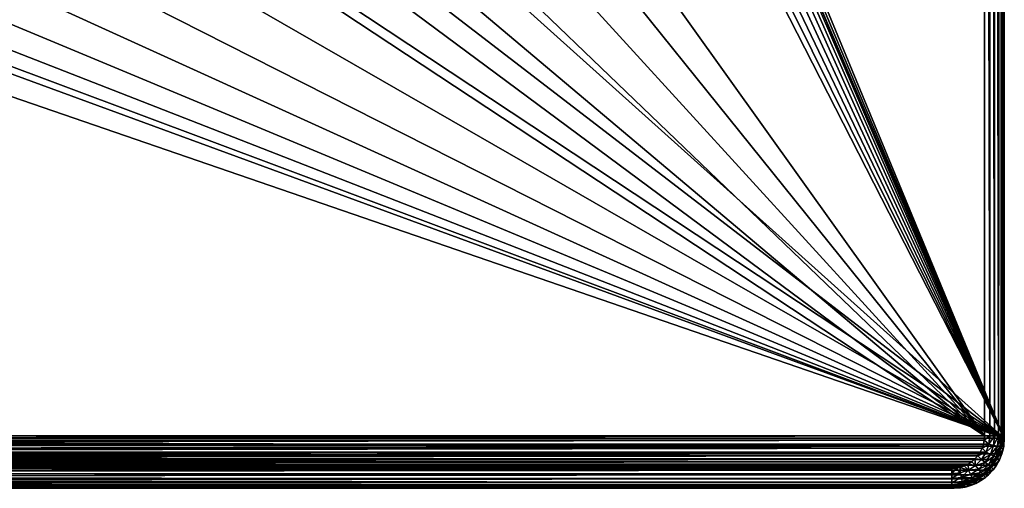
# Model space of a CAD drawing. Header units: metres. Extents: x -50 to 50, y -80 to 50.
# Tile 4 of 41: x 11 to 50, y -50 to -31. Entities that reach past the tile are written whole.
import ezdxf

# ---------------------------------------------------------------- set-up
doc = ezdxf.new("R2010")
doc.units = ezdxf.units.M
doc.layers.add('solid_FIT_12_SW0001', color=7, linetype='CONTINUOUS')

msp = doc.modelspace()

# ---------------------------------------------------------------- linework, layer by layer
at = {"layer": 'solid_FIT_12_SW0001'}
for points in [[(26.202694, 9.536955, 102.5), (50, 48.000282, 102.5), (50, -47.999832, 102.5)], [(50, 48.000282, 107), (49.921452, 47.921757, 107), (49.921452, -47.921757, 107)], [(50, -48.000282, 107), (50, 48.000282, 107), (49.921452, -47.921757, 107)], [(50, -48.000282, 107), (50, -47.999832, 102.5), (50, 48.000282, 102.5)], [(50, -48.000282, 107), (50, 48.000282, 102.5), (50, 48.000282, 107)], [(21.249317, -8.801449, 108.5), (49.207382, -47.907547, 108.5), (49.207382, 47.907547, 108.5)], [(49.421345, 47.907581, 108.466499), (49.207382, 47.907547, 108.5), (49.421341, -47.907581, 108.466499)], [(49.421341, -47.907581, 108.466499), (49.207382, 47.907547, 108.5), (49.207382, -47.907547, 108.5)], [(49.421345, 47.907581, 108.466499), (49.421341, -47.907581, 108.466499), (49.615028, -47.907581, 108.369057)], [(49.615028, 47.907581, 108.369057), (49.421345, 47.907581, 108.466499), (49.615028, -47.907581, 108.369057)], [(49.615028, 47.907581, 108.369057), (49.615028, -47.907581, 108.369057), (49.769608, -47.907581, 108.217018)], [(49.769604, 47.907581, 108.217018), (49.615028, 47.907581, 108.369057), (49.769608, -47.907581, 108.217018)], [(49.870243, 47.907581, 108.024979), (49.769604, 47.907581, 108.217018), (49.769608, -47.907581, 108.217018)], [(49.870243, 47.907581, 108.024979), (49.769608, -47.907581, 108.217018), (49.870247, -47.907581, 108.024971)], [(49.870243, 47.907581, 108.024979), (49.870247, -47.907581, 108.024971), (49.907276, -47.907581, 107.812218)], [(49.907276, 47.907581, 107.812218), (49.870243, 47.907581, 108.024979), (49.907276, -47.907581, 107.812218)], [(49.921452, 47.921757, 107), (49.907276, 47.907581, 107.812218), (49.907276, -47.907581, 107.812218)], [(49.921452, 47.921757, 107), (49.907276, -47.907581, 107.812218), (49.921452, -47.921757, 107)], [(27.132597, 6.430617, 102.5), (26.202694, 9.536955, 102.5), (50, -47.999832, 102.5)], [(36.431774, -16.172977, 102.5), (27.132597, 6.430617, 102.5), (50, -47.999832, 102.5)], [(21.249317, -8.801449, 108.5), (19.918446, -11.500178, 108.5), (49.207382, -47.907547, 108.5)], [(19.918446, -11.500178, 108.5), (18.247242, -14.001358, 108.5), (49.207382, -47.907547, 108.5)], [(18.247242, -14.001358, 108.5), (16.263428, -16.263428, 108.5), (49.207382, -47.907547, 108.5)], [(16.263428, -16.263428, 108.5), (14.001358, -18.247242, 108.5), (49.207382, -47.907547, 108.5)], [(36.597153, -16.572157, 102.5), (36.431774, -16.172977, 102.5), (50, -47.999832, 102.5)], [(36.653492, -17, 102.5), (36.597153, -16.572157, 102.5), (50, -47.999832, 102.5)], [(36.597153, -17.427843, 102.5), (36.653492, -17, 102.5), (50, -47.999832, 102.5)], [(36.431774, -17.827023, 102.5), (36.597153, -17.427843, 102.5), (50, -47.999832, 102.5)], [(36.169365, -18.16897, 102.5), (36.431774, -17.827023, 102.5), (50, -47.999832, 102.5)], [(14.001358, -18.247242, 108.5), (11.500178, -19.918446, 108.5), (49.207382, -47.907547, 108.5)], [(35.428211, -18.597071, 102.5), (35.82655, -18.432037, 102.5), (50, -47.999832, 102.5)], [(35.82655, -18.432037, 102.5), (36.169365, -18.16897, 102.5), (50, -47.999832, 102.5)], [(-35.428211, -18.597071, 102.5), (50, -47.999832, 102.5), (-50, -48.000305, 102.5)], [(-35.428211, -18.597071, 102.5), (-7.996583, -26.71307, 102.5), (50, -47.999832, 102.5)], [(35, -18.653471, 102.5), (50, -47.999832, 102.5), (19.135229, -20.282431, 102.5)], [(35, -18.653471, 102.5), (35.428211, -18.597071, 102.5), (50, -47.999832, 102.5)], [(11.500178, -19.918446, 108.5), (8.801449, -21.249317, 108.5), (49.207382, -47.907547, 108.5)], [(16.651365, -22.366646, 102.5), (19.135229, -20.282431, 102.5), (50, -47.999832, 102.5)], [(8.801449, -21.249317, 108.5), (-49.207382, -47.907551, 108.5), (49.207382, -47.907547, 108.5)], [(13.942542, -24.148226, 102.5), (16.651365, -22.366646, 102.5), (50, -47.999832, 102.5)], [(11.044392, -25.603817, 102.5), (13.942542, -24.148226, 102.5), (50, -47.999832, 102.5)], [(7.996583, -26.71307, 102.5), (11.044392, -25.603817, 102.5), (50, -47.999832, 102.5)], [(-7.996583, -26.71307, 102.5), (-4.842616, -27.460573, 102.5), (50, -47.999832, 102.5)], [(4.842616, -27.460573, 102.5), (7.996583, -26.71307, 102.5), (50, -47.999832, 102.5)], [(-4.842616, -27.460573, 102.5), (-1.621328, -27.837101, 102.5), (50, -47.999832, 102.5)], [(1.621328, -27.837101, 102.5), (4.842616, -27.460573, 102.5), (50, -47.999832, 102.5)], [(-1.621328, -27.837101, 102.5), (1.621328, -27.837101, 102.5), (50, -47.999832, 102.5)], [(49.207382, -47.907547, 108.5), (-49.207382, -47.907551, 108.5), (-49.196793, -48.074123, 108.5)], [(49.196785, -48.07412, 108.5), (49.207382, -47.907547, 108.5), (-49.196793, -48.074123, 108.5)], [(49.421341, -47.907581, 108.466499), (49.207382, -47.907547, 108.5), (49.196785, -48.07412, 108.5)], [(49.383404, -48.244431, 108.466492), (49.421341, -47.907581, 108.466499), (49.196785, -48.07412, 108.5)], [(49.615028, -47.907581, 108.369057), (49.421341, -47.907581, 108.466499), (49.383404, -48.244431, 108.466492)], [(49.572224, -48.287529, 108.369041), (49.615028, -47.907581, 108.369057), (49.383404, -48.244431, 108.466492)], [(49.769608, -47.907581, 108.217018), (49.615028, -47.907581, 108.369057), (49.572224, -48.287529, 108.369041)], [(49.722916, -48.321922, 108.21701), (49.769608, -47.907581, 108.217018), (49.572224, -48.287529, 108.369041)], [(49.870247, -47.907581, 108.024971), (49.769608, -47.907581, 108.217018), (49.722916, -48.321922, 108.21701)], [(49.821026, -48.344318, 108.024971), (49.870247, -47.907581, 108.024971), (49.722916, -48.321922, 108.21701)], [(49.857105, -48.352528, 107.814636), (49.870247, -47.907581, 108.024971), (49.821026, -48.344318, 108.024971)], [(49.857105, -48.352528, 107.814636), (49.907276, -47.907581, 107.812218), (49.870247, -47.907581, 108.024971)], [(49.921452, -47.921757, 107), (49.907276, -47.907581, 107.812218), (49.857105, -48.352528, 107.814636)], [(49.87133, -48.366646, 107), (49.921452, -47.921757, 107), (49.857105, -48.352528, 107.814636)], [(50, -48.000282, 107), (49.921452, -47.921757, 107), (49.87133, -48.366646, 107)], [(-50, -48.000305, 102.5), (50, -47.999832, 102.5), (49.975121, -48.314095, 102.5)], [(-49.98431, -48.249489, 102.5), (-50, -48.000305, 102.5), (49.975121, -48.314095, 102.5)], [(-49.937805, -48.494892, 102.5), (-49.98431, -48.249489, 102.5), (49.975121, -48.314095, 102.5)], [(-49.937805, -48.494892, 102.5), (49.975121, -48.314095, 102.5), (49.901169, -48.621258, 102.5)], [(49.196785, -48.07412, 108.5), (-49.196793, -48.074123, 108.5), (-49.164242, -48.239235, 108.5)], [(49.164234, -48.239235, 108.5), (49.196785, -48.07412, 108.5), (-49.164242, -48.239235, 108.5)], [(49.164234, -48.239235, 108.5), (-49.164242, -48.239235, 108.5), (-49.109928, -48.401424, 108.5)], [(49.109924, -48.401424, 108.5), (49.164234, -48.239235, 108.5), (-49.109928, -48.401424, 108.5)], [(49.383404, -48.244431, 108.466492), (49.164234, -48.239235, 108.5), (49.109924, -48.401424, 108.5)], [(49.271461, -48.564396, 108.466499), (49.383404, -48.244431, 108.466492), (49.109924, -48.401424, 108.5)], [(49.383404, -48.244431, 108.466492), (49.196785, -48.07412, 108.5), (49.164234, -48.239235, 108.5)], [(49.572224, -48.287529, 108.369041), (49.383404, -48.244431, 108.466492), (49.271461, -48.564396, 108.466499)], [(49.445957, -48.64843, 108.369057), (49.572224, -48.287529, 108.369041), (49.271461, -48.564396, 108.466499)], [(49.722916, -48.321922, 108.21701), (49.572224, -48.287529, 108.369041), (49.445957, -48.64843, 108.369057)], [(49.58522, -48.715496, 108.217018), (49.722916, -48.321922, 108.21701), (49.445957, -48.64843, 108.369057)], [(49.821026, -48.344318, 108.024971), (49.722916, -48.321922, 108.21701), (49.58522, -48.715496, 108.217018)], [(49.949947, -48.444191, 107), (50, -48.000282, 107), (49.87133, -48.366646, 107)], [(49.949947, -48.444191, 107), (49.901169, -48.621258, 102.5), (49.975121, -48.314095, 102.5)], [(49.949947, -48.444191, 107), (49.975121, -48.314095, 102.5), (50, -47.999832, 102.5)], [(49.949947, -48.444191, 107), (50, -47.999832, 102.5), (50, -48.000282, 107)], [(-49.860939, -48.732986, 102.5), (-49.937805, -48.494892, 102.5), (49.901169, -48.621258, 102.5)], [(-49.860939, -48.732986, 102.5), (49.901169, -48.621258, 102.5), (49.808384, -48.854557, 102.5)], [(49.109924, -48.401424, 108.5), (-49.109928, -48.401424, 108.5), (-49.03421, -48.555683, 108.5)], [(49.034206, -48.555683, 108.5), (49.109924, -48.401424, 108.5), (-49.03421, -48.555683, 108.5)], [(49.034206, -48.555683, 108.5), (-49.03421, -48.555683, 108.5), (-48.939365, -48.698112, 108.5)], [(48.939362, -48.698112, 108.5), (49.034206, -48.555683, 108.5), (-48.939365, -48.698112, 108.5)], [(48.939362, -48.698112, 108.5), (-48.939365, -48.698112, 108.5), (-48.826698, -48.826698, 108.5)], [(48.826698, -48.826698, 108.5), (48.939362, -48.698112, 108.5), (-48.826698, -48.826698, 108.5)], [(49.091118, -48.851425, 108.466507), (48.939362, -48.698112, 108.5), (48.826698, -48.826698, 108.5)], [(49.271461, -48.564396, 108.466499), (49.034206, -48.555683, 108.5), (48.939362, -48.698112, 108.5)], [(49.091118, -48.851425, 108.466507), (49.271461, -48.564396, 108.466499), (48.939362, -48.698112, 108.5)], [(49.271461, -48.564396, 108.466499), (49.109924, -48.401424, 108.5), (49.034206, -48.555683, 108.5)], [(49.445957, -48.64843, 108.369057), (49.271461, -48.564396, 108.466499), (49.091118, -48.851425, 108.466507)], [(49.242542, -48.972179, 108.369057), (49.445957, -48.64843, 108.369057), (49.091118, -48.851425, 108.466507)], [(49.58522, -48.715496, 108.217018), (49.445957, -48.64843, 108.369057), (49.242542, -48.972179, 108.369057)], [(49.363388, -49.068554, 108.217026), (49.58522, -48.715496, 108.217018), (49.242542, -48.972179, 108.369057)], [(49.675884, -48.759159, 108.024979), (49.58522, -48.715496, 108.217018), (49.363388, -49.068554, 108.217026)], [(49.675884, -48.759159, 108.024979), (49.821026, -48.344318, 108.024971), (49.58522, -48.715496, 108.217018)], [(49.709194, -48.775169, 107.816315), (49.821026, -48.344318, 108.024971), (49.675884, -48.759159, 108.024979)], [(49.709194, -48.775169, 107.816315), (49.857105, -48.352528, 107.814636), (49.821026, -48.344318, 108.024971)], [(49.87133, -48.366646, 107), (49.857105, -48.352528, 107.814636), (49.709194, -48.775169, 107.816315)], [(49.723312, -48.789539, 107), (49.87133, -48.366646, 107), (49.709194, -48.775169, 107.816315)], [(49.949947, -48.444191, 107), (49.87133, -48.366646, 107), (49.723312, -48.789539, 107)], [(49.949947, -48.444191, 107), (49.723312, -48.789539, 107), (49.802032, -48.86787, 107)], [(49.949947, -48.444191, 107), (49.802032, -48.86787, 107), (49.901169, -48.621258, 102.5)], [(49.802032, -48.86787, 107), (49.808384, -48.854557, 102.5), (49.901169, -48.621258, 102.5)], [(-49.754734, -48.959904, 102.5), (-49.860939, -48.732986, 102.5), (49.808384, -48.854557, 102.5)], [(-49.754734, -48.959904, 102.5), (49.808384, -48.854557, 102.5), (49.687214, -49.074158, 102.5)], [(-49.620747, -49.172081, 102.5), (-49.754734, -48.959904, 102.5), (49.687214, -49.074158, 102.5)], [(-49.620747, -49.172081, 102.5), (49.687214, -49.074158, 102.5), (49.53936, -49.276989, 102.5)], [(48.826698, -48.826698, 108.5), (-48.826698, -48.826698, 108.5), (-48.698112, -48.939362, 108.5)], [(48.698112, -48.939365, 108.5), (48.826698, -48.826698, 108.5), (-48.698112, -48.939362, 108.5)], [(48.698112, -48.939365, 108.5), (-48.698112, -48.939362, 108.5), (-48.555683, -49.034206, 108.5)], [(48.555683, -49.03421, 108.5), (48.698112, -48.939365, 108.5), (-48.555683, -49.034206, 108.5)], [(48.555683, -49.03421, 108.5), (-48.555683, -49.034206, 108.5), (-48.401424, -49.109924, 108.5)], [(48.401424, -49.109928, 108.5), (48.555683, -49.03421, 108.5), (-48.401424, -49.109924, 108.5)], [(48.401424, -49.109928, 108.5), (-48.401424, -49.109924, 108.5), (-48.239235, -49.164234, 108.5)], [(48.239235, -49.164242, 108.5), (48.401424, -49.109928, 108.5), (-48.239235, -49.164234, 108.5)], [(48.564396, -49.271465, 108.466499), (48.401424, -49.109928, 108.5), (48.239235, -49.164242, 108.5)], [(48.564396, -49.271465, 108.466499), (48.555683, -49.03421, 108.5), (48.401424, -49.109928, 108.5)], [(48.851421, -49.091122, 108.466507), (48.698112, -48.939365, 108.5), (48.555683, -49.03421, 108.5)], [(48.564396, -49.271465, 108.466499), (48.851421, -49.091122, 108.466507), (48.555683, -49.03421, 108.5)], [(48.972179, -49.242542, 108.369064), (48.851421, -49.091122, 108.466507), (48.564396, -49.271465, 108.466499)], [(48.851421, -49.091122, 108.466507), (48.826698, -48.826698, 108.5), (48.698112, -48.939365, 108.5)], [(48.851421, -49.091122, 108.466507), (49.091118, -48.851425, 108.466507), (48.826698, -48.826698, 108.5)], [(49.242542, -48.972179, 108.369057), (49.091118, -48.851425, 108.466507), (48.851421, -49.091122, 108.466507)], [(48.972179, -49.242542, 108.369064), (49.242542, -48.972179, 108.369057), (48.851421, -49.091122, 108.466507)], [(49.363388, -49.068554, 108.217026), (49.242542, -48.972179, 108.369057), (48.972179, -49.242542, 108.369064)], [(49.06855, -49.363392, 108.217026), (49.363388, -49.068554, 108.217026), (48.972179, -49.242542, 108.369064)], [(49.442066, -49.131298, 108.024986), (49.363388, -49.068554, 108.217026), (49.06855, -49.363392, 108.217026)], [(49.442066, -49.131298, 108.024986), (49.675884, -48.759159, 108.024979), (49.363388, -49.068554, 108.217026)], [(49.470951, -49.15432, 107.817184), (49.675884, -48.759159, 108.024979), (49.442066, -49.131298, 108.024986)], [(49.470951, -49.15432, 107.817184), (49.709194, -48.775169, 107.816315), (49.675884, -48.759159, 108.024979)], [(49.723312, -48.789539, 107), (49.709194, -48.775169, 107.816315), (49.470951, -49.15432, 107.817184)], [(49.485249, -49.168545, 107), (49.723312, -48.789539, 107), (49.470951, -49.15432, 107.817184)], [(49.802032, -48.86787, 107), (49.723312, -48.789539, 107), (49.485249, -49.168545, 107)], [(49.802032, -48.86787, 107), (49.485249, -49.168545, 107), (49.563892, -49.246857, 107)], [(49.563892, -49.246857, 107), (49.53936, -49.276989, 102.5), (49.687214, -49.074158, 102.5)], [(49.802032, -48.86787, 107), (49.563892, -49.246857, 107), (49.687214, -49.074158, 102.5)], [(49.802032, -48.86787, 107), (49.687214, -49.074158, 102.5), (49.808384, -48.854557, 102.5)], [(-49.461124, -49.365776, 102.5), (-49.620747, -49.172081, 102.5), (49.53936, -49.276989, 102.5)], [(-49.461124, -49.365776, 102.5), (49.53936, -49.276989, 102.5), (49.367176, -49.459816, 102.5)], [(-49.278702, -49.537933, 102.5), (-49.461124, -49.365776, 102.5), (49.367176, -49.459816, 102.5)], [(-49.278702, -49.537933, 102.5), (49.367176, -49.459816, 102.5), (49.173378, -49.619808, 102.5)], [(48.239235, -49.164242, 108.5), (-48.239235, -49.164234, 108.5), (-48.074123, -49.196785, 108.5)], [(48.074123, -49.196793, 108.5), (48.239235, -49.164242, 108.5), (-48.074123, -49.196785, 108.5)], [(48.074123, -49.196793, 108.5), (-48.074123, -49.196785, 108.5), (-47.907551, -49.207382, 108.5)], [(-47.907581, -49.421341, 108.466499), (47.907547, -49.207382, 108.5), (-47.907551, -49.207382, 108.5)], [(47.907581, -49.421345, 108.466499), (47.907547, -49.207382, 108.5), (-47.907581, -49.421341, 108.466499)], [(47.907581, -49.421345, 108.466499), (-47.907581, -49.421341, 108.466499), (-47.907581, -49.615028, 108.369057)], [(47.907581, -49.615028, 108.369057), (47.907581, -49.421345, 108.466499), (-47.907581, -49.615028, 108.369057)], [(47.907547, -49.207382, 108.5), (48.074123, -49.196793, 108.5), (-47.907551, -49.207382, 108.5)], [(47.907581, -49.421345, 108.466499), (48.074123, -49.196793, 108.5), (47.907547, -49.207382, 108.5)], [(48.244431, -49.383411, 108.466499), (48.074123, -49.196793, 108.5), (47.907581, -49.421345, 108.466499)], [(48.244431, -49.383411, 108.466499), (47.907581, -49.421345, 108.466499), (47.907581, -49.615028, 108.369057)], [(48.287529, -49.572231, 108.369049), (48.244431, -49.383411, 108.466499), (47.907581, -49.615028, 108.369057)], [(48.244431, -49.383411, 108.466499), (48.239235, -49.164242, 108.5), (48.074123, -49.196793, 108.5)], [(48.244431, -49.383411, 108.466499), (48.564396, -49.271465, 108.466499), (48.239235, -49.164242, 108.5)], [(48.287529, -49.572231, 108.369049), (48.564396, -49.271465, 108.466499), (48.244431, -49.383411, 108.466499)], [(48.287529, -49.572231, 108.369049), (48.64843, -49.445961, 108.369057), (48.564396, -49.271465, 108.466499)], [(48.715492, -49.585224, 108.217026), (48.64843, -49.445961, 108.369057), (48.287529, -49.572231, 108.369049)], [(48.64843, -49.445961, 108.369057), (48.972179, -49.242542, 108.369064), (48.564396, -49.271465, 108.466499)], [(49.06855, -49.363392, 108.217026), (48.972179, -49.242542, 108.369064), (48.64843, -49.445961, 108.369057)], [(48.715492, -49.585224, 108.217026), (49.06855, -49.363392, 108.217026), (48.64843, -49.445961, 108.369057)], [(49.131294, -49.44207, 108.024986), (49.06855, -49.363392, 108.217026), (48.715492, -49.585224, 108.217026)], [(48.759159, -49.675892, 108.024986), (49.131294, -49.44207, 108.024986), (48.715492, -49.585224, 108.217026)], [(49.154316, -49.470955, 107.817184), (49.131294, -49.44207, 108.024986), (48.759159, -49.675892, 108.024986)], [(48.775169, -49.709198, 107.816322), (49.154316, -49.470955, 107.817184), (48.759159, -49.675892, 108.024986)], [(49.168545, -49.485249, 107), (49.154316, -49.470955, 107.817184), (48.775169, -49.709198, 107.816322)], [(48.789539, -49.723312, 107), (49.168545, -49.485249, 107), (48.775169, -49.709198, 107.816322)], [(49.246857, -49.563892, 107), (49.168545, -49.485249, 107), (48.789539, -49.723312, 107)], [(49.131294, -49.44207, 108.024986), (49.442066, -49.131298, 108.024986), (49.06855, -49.363392, 108.217026)], [(49.470951, -49.15432, 107.817184), (49.442066, -49.131298, 108.024986), (49.131294, -49.44207, 108.024986)], [(49.154316, -49.470955, 107.817184), (49.470951, -49.15432, 107.817184), (49.131294, -49.44207, 108.024986)], [(49.485249, -49.168545, 107), (49.470951, -49.15432, 107.817184), (49.154316, -49.470955, 107.817184)], [(49.168545, -49.485249, 107), (49.485249, -49.168545, 107), (49.154316, -49.470955, 107.817184)], [(49.563892, -49.246857, 107), (49.485249, -49.168545, 107), (49.168545, -49.485249, 107)], [(49.563892, -49.246857, 107), (49.168545, -49.485249, 107), (49.246857, -49.563892, 107)], [(49.246857, -49.563892, 107), (49.173378, -49.619808, 102.5), (49.367176, -49.459816, 102.5)], [(49.563892, -49.246857, 107), (49.246857, -49.563892, 107), (49.53936, -49.276989, 102.5)], [(49.246857, -49.563892, 107), (49.367176, -49.459816, 102.5), (49.53936, -49.276989, 102.5)], [(-49.076294, -49.685848, 102.5), (-49.278702, -49.537933, 102.5), (49.173378, -49.619808, 102.5)], [(-49.076294, -49.685848, 102.5), (49.173378, -49.619808, 102.5), (48.961029, -49.754116, 102.5)], [(-48.857124, -49.807167, 102.5), (-49.076294, -49.685848, 102.5), (48.961029, -49.754116, 102.5)], [(-48.857124, -49.807167, 102.5), (48.961029, -49.754116, 102.5), (48.733879, -49.860588, 102.5)], [(-48.624237, -49.900192, 102.5), (-48.857124, -49.807167, 102.5), (48.733879, -49.860588, 102.5)], [(-48.624237, -49.900192, 102.5), (48.733879, -49.860588, 102.5), (48.49551, -49.937649, 102.5)], [(-48.315628, -49.974876, 102.5), (-48.624237, -49.900192, 102.5), (48.49551, -49.937649, 102.5)], [(47.907581, -49.615028, 108.369057), (-47.907581, -49.615028, 108.369057), (-47.907581, -49.769608, 108.217018)], [(47.907581, -49.769604, 108.217018), (47.907581, -49.615028, 108.369057), (-47.907581, -49.769608, 108.217018)], [(47.907581, -49.870243, 108.024979), (47.907581, -49.769604, 108.217018), (-47.907581, -49.769608, 108.217018)], [(47.907581, -49.870243, 108.024979), (-47.907581, -49.769608, 108.217018), (-47.907581, -49.870247, 108.024971)], [(47.907581, -49.870243, 108.024979), (-47.907581, -49.870247, 108.024971), (-47.907581, -49.907276, 107.812218)], [(47.907581, -49.907276, 107.812218), (47.907581, -49.870243, 108.024979), (-47.907581, -49.907276, 107.812218)], [(48.287529, -49.572231, 108.369049), (47.907581, -49.615028, 108.369057), (47.907581, -49.769604, 108.217018)], [(48.321922, -49.722923, 108.217018), (48.287529, -49.572231, 108.369049), (47.907581, -49.769604, 108.217018)], [(48.344318, -49.821033, 108.024979), (48.321922, -49.722923, 108.217018), (47.907581, -49.769604, 108.217018)], [(48.344318, -49.821033, 108.024979), (47.907581, -49.769604, 108.217018), (47.907581, -49.870243, 108.024979)], [(48.352524, -49.857105, 107.814644), (48.344318, -49.821033, 108.024979), (47.907581, -49.870243, 108.024979)], [(48.352524, -49.857105, 107.814644), (47.907581, -49.870243, 108.024979), (47.907581, -49.907276, 107.812218)], [(48.366646, -49.87133, 107), (48.352524, -49.857105, 107.814644), (47.907581, -49.907276, 107.812218)], [(48.366646, -49.87133, 107), (47.907581, -49.907276, 107.812218), (47.921757, -49.921452, 107)], [(48.444191, -49.949947, 107), (48.366646, -49.87133, 107), (47.921757, -49.921452, 107)], [(48.321922, -49.722923, 108.217018), (48.715492, -49.585224, 108.217026), (48.287529, -49.572231, 108.369049)], [(48.759159, -49.675892, 108.024986), (48.715492, -49.585224, 108.217026), (48.321922, -49.722923, 108.217018)], [(48.344318, -49.821033, 108.024979), (48.759159, -49.675892, 108.024986), (48.321922, -49.722923, 108.217018)], [(48.775169, -49.709198, 107.816322), (48.759159, -49.675892, 108.024986), (48.344318, -49.821033, 108.024979)], [(48.352524, -49.857105, 107.814644), (48.775169, -49.709198, 107.816322), (48.344318, -49.821033, 108.024979)], [(48.366646, -49.87133, 107), (48.775169, -49.709198, 107.816322), (48.352524, -49.857105, 107.814644)], [(48.366646, -49.87133, 107), (48.789539, -49.723312, 107), (48.775169, -49.709198, 107.816322)], [(48.86787, -49.802032, 107), (48.789539, -49.723312, 107), (48.366646, -49.87133, 107)], [(48.86787, -49.802032, 107), (48.366646, -49.87133, 107), (48.444191, -49.949947, 107)], [(48.86787, -49.802032, 107), (48.444191, -49.949947, 107), (48.733879, -49.860588, 102.5)], [(48.444191, -49.949947, 107), (48.49551, -49.937649, 102.5), (48.733879, -49.860588, 102.5)], [(48.86787, -49.802032, 107), (48.733879, -49.860588, 102.5), (48.961029, -49.754116, 102.5)], [(49.246857, -49.563892, 107), (48.789539, -49.723312, 107), (48.86787, -49.802032, 107)], [(49.246857, -49.563892, 107), (48.86787, -49.802032, 107), (49.173378, -49.619808, 102.5)], [(48.86787, -49.802032, 107), (48.961029, -49.754116, 102.5), (49.173378, -49.619808, 102.5)], [(-48.444187, -49.949947, 107), (47.921757, -49.921452, 107), (-47.921757, -49.921452, 107)], [(48.444191, -49.949947, 107), (47.921757, -49.921452, 107), (-48.444187, -49.949947, 107)], [(48.444191, -49.949947, 107), (-48.444187, -49.949947, 107), (-48.000278, -50, 107)], [(-48.315628, -49.974876, 102.5), (48.49551, -49.937649, 102.5), (48.249802, -49.984272, 102.5)], [(-48.315628, -49.974876, 102.5), (48.249802, -49.984272, 102.5), (48.000282, -50, 102.5)], [(-47.999832, -50, 102.5), (-48.315628, -49.974876, 102.5), (48.000282, -50, 102.5)], [(48.444191, -49.949947, 107), (-48.000278, -50, 107), (48.000282, -50, 107)], [(-48.000278, -50, 107), (-47.999832, -50, 102.5), (48.000282, -50, 102.5)], [(48.000282, -50, 107), (-48.000278, -50, 107), (48.000282, -50, 102.5)], [(47.921757, -49.921452, 107), (-47.907581, -49.907276, 107.812218), (-47.921757, -49.921452, 107)], [(47.921757, -49.921452, 107), (47.907581, -49.907276, 107.812218), (-47.907581, -49.907276, 107.812218)], [(48.444191, -49.949947, 107), (48.000282, -50, 107), (48.249802, -49.984272, 102.5)], [(48.000282, -50, 107), (48.000282, -50, 102.5), (48.249802, -49.984272, 102.5)], [(48.444191, -49.949947, 107), (48.249802, -49.984272, 102.5), (48.49551, -49.937649, 102.5)]]:
    msp.add_3dface(points, dxfattribs=at)

doc.saveas('drawing.dxf')
